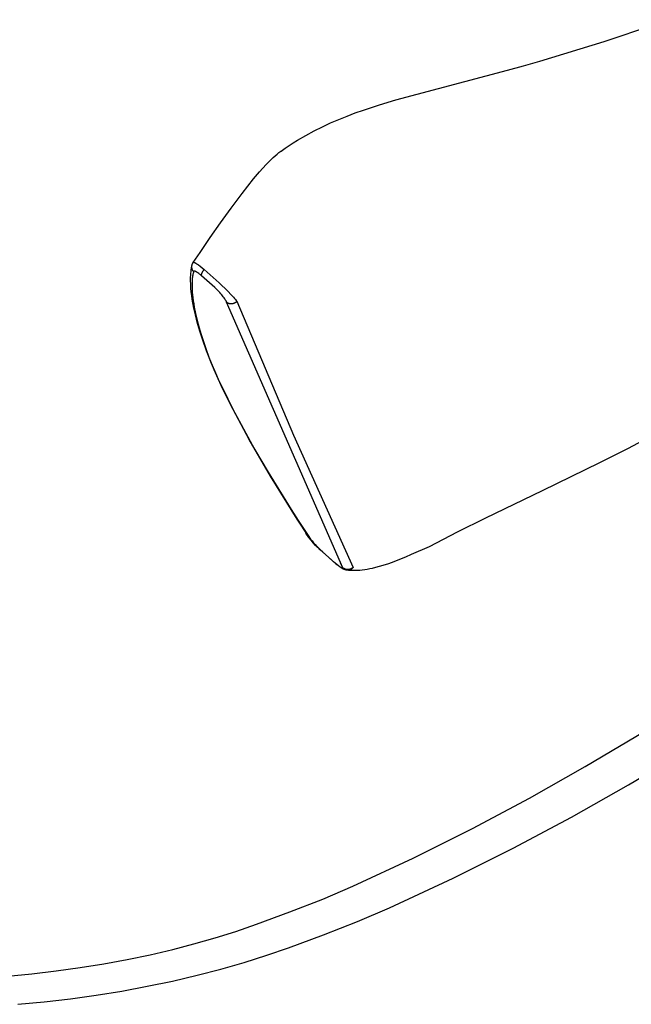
# Model space of a CAD drawing. Header units: millimetres. Extents: x 0 to 17052, y 0 to 22595.
# Tile 17 of 21: x 14074 to 14882, y 16964 to 18264. Entities that reach past the tile are written whole.
import ezdxf

# ---------------------------------------------------------------- set-up
doc = ezdxf.new("R2010")
doc.units = ezdxf.units.MM
doc.header["$MEASUREMENT"] = 0
doc.layers.add('Crea2D$visibili$linee', color=7, linetype='Continuous', true_color=0x000000)
doc.layers.add('Predefinito', color=7, linetype='Continuous', true_color=0x000000)

msp = doc.modelspace()

# ---------------------------------------------------------------- linework, layer by layer
at = {"layer": 'Crea2D$visibili$linee'}
for p, q in [((14416.4, 18088.6), (14419.1, 18090.6)), ((14402.5, 18076.1), (14405.6, 18079.2)), ((14405.6, 18079.2), (14408.9, 18082.2)), ((14408.9, 18082.2), (14411.3, 18084.4)), ((14411.3, 18084.4), (14413.9, 18086.5)), ((14413.9, 18086.5), (14416.4, 18088.6)), ((14382.9, 18053.8), (14390.9, 18063.4)), ((14390.9, 18063.4), (14395.1, 18068.2)), ((14395.1, 18068.2), (14399.5, 18072.9)), ((14399.5, 18072.9), (14402.5, 18076.1)), ((14367.7, 18034.6), (14382.9, 18053.8)), ((14353.3, 18015.2), (14367.7, 18034.6)), ((14339.2, 17995.8), (14353.3, 18015.2)), ((14325.5, 17976.4), (14339.2, 17995.8)), ((14312.1, 17956.8), (14325.5, 17976.4)), ((14303.1, 17943.7), (14312.1, 17956.8)), ((14300.2, 17931.6), (14300.5, 17934)), ((14300.5, 17934), (14300.8, 17936.5)), ((14300.8, 17936.5), (14301.3, 17939)), ((14301.3, 17939), (14301.4, 17939.4)), ((14301.3, 17938.9), (14301.4, 17939.2)), ((14301.3, 17938.5), (14301.3, 17938.9)), ((14301.3, 17938.2), (14301.3, 17938.5)), ((14301.3, 17937.9), (14301.3, 17938.2)), ((14301.3, 17937.5), (14301.3, 17937.9)), ((14301.3, 17937.2), (14301.3, 17937.5)), ((14301.3, 17936.9), (14301.3, 17937.2)), ((14301.4, 17936.6), (14301.3, 17936.9)), ((14301.4, 17939.5), (14301.5, 17939.8)), ((14301.4, 17939.2), (14301.4, 17939.5)), ((14301.4, 17936.2), (14301.4, 17936.6)), ((14301.5, 17935.9), (14301.4, 17936.2)), ((14301.5, 17939.8), (14301.6, 17940.2)), ((14301.5, 17935.6), (14301.5, 17935.9)), ((14301.6, 17935.3), (14301.5, 17935.6)), ((14301.6, 17940.2), (14301.7, 17940.6)), ((14301.7, 17934.9), (14301.6, 17935.3)), ((14301.7, 17940.6), (14301.8, 17940.9)), ((14301.8, 17934.6), (14301.7, 17934.9)), ((14301.8, 17940.9), (14301.9, 17941.3)), ((14301.9, 17934.3), (14301.8, 17934.6)), ((14301.9, 17941.3), (14302, 17941.6)), ((14302.1, 17934), (14301.9, 17934.3)), ((14302, 17941.6), (14302.2, 17942)), ((14302.2, 17933.7), (14302.1, 17934)), ((14302.2, 17942), (14302.3, 17942.3)), ((14302.3, 17933.4), (14302.2, 17933.7)), ((14302.3, 17942.3), (14302.5, 17942.7)), ((14302.5, 17933.1), (14302.3, 17933.4)), ((14302.5, 17942.7), (14302.7, 17943)), ((14302.7, 17943), (14302.9, 17943.3)), ((14302.9, 17943.3), (14303.1, 17943.6)), ((14303.1, 17943.6), (14303.1, 17943.7)), ((14303.1, 17943.7), (14303.1, 17943.7)), ((14303.1, 17943.7), (14303.1, 17943.7)), ((14303.1, 17943.7), (14303.1, 17943.7)), ((14303.1, 17943.7), (14303.1, 17943.7)), ((14303.1, 17943.7), (14303.1, 17943.7)), ((14303.1, 17943.7), (14303.1, 17943.7)), ((14303.1, 17943.7), (14303.1, 17943.7)), ((14303.1, 17943.7), (14303.2, 17943.7)), ((14303.1, 17943.6), (14303.1, 17943.6)), ((14303.1, 17943.6), (14303.1, 17943.6)), ((14303.1, 17943.6), (14303.1, 17943.6)), ((14303.1, 17943.6), (14303.1, 17943.6)), ((14303.2, 17943.7), (14303.2, 17943.8)), ((14303.2, 17943.8), (14303.2, 17943.8)), ((14303.2, 17943.8), (14303.2, 17943.8)), ((14303.2, 17943.8), (14303.3, 17943.8)), ((14303.2, 17943.7), (14303.2, 17943.7)), ((14303.2, 17943.7), (14303.2, 17943.7)), ((14303.2, 17943.7), (14303.2, 17943.7)), ((14303.2, 17943.7), (14303.2, 17943.7)), ((14303.2, 17943.7), (14303.2, 17943.7)), ((14303.2, 17943.7), (14303.2, 17943.7)), ((14303.2, 17943.7), (14303.2, 17943.7)), ((14303.2, 17943.7), (14303.2, 17943.7)), ((14303.2, 17943.7), (14303.2, 17943.7)), ((14303.2, 17943.7), (14303.2, 17943.7)), ((14303.3, 17943.8), (14303.3, 17943.8)), ((14303.3, 17943.8), (14303.3, 17943.8)), ((14303.3, 17943.8), (14303.3, 17943.8)), ((14303.3, 17943.8), (14303.3, 17943.8)), ((14303.3, 17943.8), (14303.3, 17943.8)), ((14303.3, 17943.8), (14303.3, 17943.8)), ((14303.3, 17943.8), (14303.3, 17943.8)), ((14303.3, 17943.8), (14303.3, 17943.8)), ((14303.3, 17943.8), (14303.3, 17943.8)), ((14303.3, 17943.8), (14303.4, 17943.8)), ((14303.4, 17943.8), (14303.4, 17943.8)), ((14303.4, 17943.8), (14303.4, 17943.8)), ((14303.4, 17943.8), (14303.4, 17943.8)), ((14303.4, 17943.8), (14303.4, 17943.8)), ((14303.4, 17943.8), (14303.4, 17943.8)), ((14303.4, 17943.8), (14303.5, 17943.8)), ((14303.5, 17943.8), (14303.5, 17943.8)), ((14303.5, 17943.8), (14303.5, 17943.8)), ((14303.5, 17943.8), (14303.5, 17943.8)), ((14303.5, 17943.8), (14303.6, 17943.8)), ((14303.6, 17943.8), (14303.6, 17943.8)), ((14303.6, 17943.8), (14303.6, 17943.8)), ((14303.6, 17943.8), (14303.6, 17943.8)), ((14303.6, 17943.8), (14303.7, 17943.8)), ((14303.7, 17943.8), (14303.7, 17943.8)), ((14303.7, 17943.8), (14303.8, 17943.8)), ((14303.8, 17943.8), (14303.8, 17943.8)), ((14303.8, 17943.8), (14303.9, 17943.8)), ((14303.9, 17943.8), (14303.9, 17943.8)), ((14303.9, 17943.8), (14304, 17943.8)), ((14304, 17943.8), (14304, 17943.8)), ((14304, 17943.8), (14304.1, 17943.7)), ((14304.1, 17943.7), (14304.2, 17943.7)), ((14304.2, 17943.7), (14304.2, 17943.7)), ((14304.2, 17943.7), (14304.3, 17943.7)), ((14304.3, 17943.7), (14304.5, 17943.6)), ((14304.5, 17943.6), (14304.6, 17943.5)), ((14304.6, 17943.5), (14304.8, 17943.5)), ((14304.8, 17943.5), (14305, 17943.4)), ((14305, 17943.4), (14305.2, 17943.3)), ((14305.2, 17943.3), (14305.5, 17943.2)), ((14305.5, 17943.2), (14305.8, 17943)), ((14305.8, 17943), (14306.3, 17942.7)), ((14306.3, 17942.7), (14306.7, 17942.5)), ((14306.7, 17942.5), (14307.6, 17941.9)), ((14307.6, 17941.9), (14308.7, 17941.1)), ((14308.7, 17941.1), (14309.9, 17940.3)), ((14309.9, 17940.3), (14312.1, 17938.6)), ((14312.1, 17938.6), (14314.8, 17936.5)), ((14314.8, 17936.5), (14317.5, 17934.2)), ((14316.6, 17933.1), (14317.1, 17933.7)), ((14317.1, 17933.7), (14317.5, 17934.2)), ((14317.5, 17934.2), (14337.3, 17916.8)), ((14299.7, 17924.1), (14299.8, 17926.5)), ((14299.7, 17919.8), (14299.7, 17924.1)), ((14299.8, 17926.5), (14299.9, 17929.1)), ((14299.9, 17929.1), (14300.2, 17931.6)), ((14301.8, 17921.5), (14301.7, 17919.9)), ((14301.9, 17922.8), (14301.8, 17921.5)), ((14302.1, 17924.1), (14301.9, 17922.8)), ((14302.3, 17925.4), (14302.1, 17924.1)), ((14302.5, 17926.7), (14302.3, 17925.4)), ((14302.7, 17932.9), (14302.5, 17933.1)), ((14302.7, 17927.9), (14302.5, 17926.7)), ((14302.8, 17932.6), (14302.7, 17932.9)), ((14303, 17929.1), (14302.7, 17927.9)), ((14303, 17932.3), (14302.8, 17932.6)), ((14303.2, 17932), (14303, 17932.3)), ((14303.3, 17930.3), (14303, 17929.1)), ((14303.4, 17931.8), (14303.2, 17932)), ((14303.6, 17931.5), (14303.3, 17930.3)), ((14303.6, 17931.5), (14303.4, 17931.8)), ((14303.7, 17931.6), (14303.6, 17931.6)), ((14303.6, 17931.6), (14303.6, 17931.6)), ((14303.6, 17931.6), (14303.6, 17931.6)), ((14303.6, 17931.6), (14303.6, 17931.6)), ((14303.6, 17931.6), (14303.6, 17931.5)), ((14303.6, 17931.5), (14303.6, 17931.5)), ((14303.8, 17931.8), (14303.7, 17931.8)), ((14303.7, 17931.8), (14303.7, 17931.8)), ((14303.7, 17931.8), (14303.7, 17931.8)), ((14303.7, 17931.8), (14303.7, 17931.8)), ((14303.7, 17931.8), (14303.7, 17931.7)), ((14303.7, 17931.7), (14303.7, 17931.7)), ((14303.7, 17931.7), (14303.7, 17931.7)), ((14303.7, 17931.7), (14303.7, 17931.7)), ((14303.7, 17931.7), (14303.7, 17931.7)), ((14303.7, 17931.7), (14303.7, 17931.6)), ((14303.7, 17931.6), (14303.7, 17931.6)), ((14303.9, 17931.9), (14303.8, 17931.9)), ((14303.8, 17931.9), (14303.8, 17931.9)), ((14303.8, 17931.9), (14303.8, 17931.9)), ((14303.8, 17931.9), (14303.8, 17931.9)), ((14303.8, 17931.9), (14303.8, 17931.8)), ((14303.8, 17931.8), (14303.8, 17931.8)), ((14303.8, 17931.8), (14303.8, 17931.8)), ((14304, 17932), (14303.9, 17932)), ((14303.9, 17932), (14303.9, 17932)), ((14303.9, 17932), (14303.9, 17932)), ((14303.9, 17932), (14303.9, 17932)), ((14303.9, 17932), (14303.9, 17931.9)), ((14303.9, 17931.9), (14303.9, 17931.9)), ((14303.9, 17931.9), (14303.9, 17931.9)), ((14304.1, 17932.1), (14304, 17932)), ((14304, 17932), (14304, 17932)), ((14304, 17932), (14304, 17932)), ((14304, 17932), (14304, 17932)), ((14304, 17932), (14304, 17932)), ((14304, 17932), (14304, 17932)), ((14304.2, 17932.1), (14304.1, 17932.1)), ((14304.1, 17932.1), (14304.1, 17932.1)), ((14304.1, 17932.1), (14304.1, 17932.1)), ((14304.1, 17932.1), (14304.1, 17932.1)), ((14304.1, 17932.1), (14304.1, 17932.1)), ((14304.3, 17932.1), (14304.2, 17932.1)), ((14304.2, 17932.1), (14304.2, 17932.1)), ((14304.2, 17932.1), (14304.2, 17932.1)), ((14304.2, 17932.1), (14304.2, 17932.1)), ((14304.4, 17932.1), (14304.3, 17932.1)), ((14304.3, 17932.1), (14304.3, 17932.1)), ((14304.3, 17932.1), (14304.3, 17932.1)), ((14304.3, 17932.1), (14304.3, 17932.1)), ((14304.3, 17932.1), (14304.3, 17932.1)), ((14304.5, 17932.1), (14304.4, 17932.1)), ((14304.4, 17932.1), (14304.4, 17932.1)), ((14304.6, 17932.1), (14304.5, 17932.1)), ((14304.5, 17932.1), (14304.5, 17932.1)), ((14304.7, 17932.1), (14304.6, 17932.1)), ((14304.6, 17932.1), (14304.6, 17932.1)), ((14304.6, 17932.1), (14304.6, 17932.1)), ((14304.8, 17932.1), (14304.7, 17932.1)), ((14304.9, 17932.1), (14304.8, 17932.1)), ((14304.8, 17932.1), (14304.8, 17932.1)), ((14305, 17932.1), (14304.9, 17932.1)), ((14305.1, 17932.1), (14305, 17932.1)), ((14305, 17932.1), (14305, 17932.1)), ((14305.1, 17932), (14305.1, 17932.1)), ((14305.3, 17932), (14305.1, 17932)), ((14305.4, 17932), (14305.3, 17932)), ((14305.5, 17931.9), (14305.4, 17932)), ((14305.6, 17931.9), (14305.5, 17931.9)), ((14305.8, 17931.8), (14305.6, 17931.9)), ((14305.9, 17931.8), (14305.8, 17931.8)), ((14306.1, 17931.7), (14305.9, 17931.8)), ((14306.3, 17931.6), (14306.1, 17931.7)), ((14306.6, 17931.4), (14306.3, 17931.6)), ((14306.9, 17931.3), (14306.6, 17931.4)), ((14307.3, 17931.1), (14306.9, 17931.3)), ((14307.7, 17930.8), (14307.3, 17931.1)), ((14308.1, 17930.6), (14307.7, 17930.8)), ((14308.5, 17930.3), (14308.1, 17930.6)), ((14309.4, 17929.7), (14308.5, 17930.3)), ((14310.3, 17929), (14309.4, 17929.7)), ((14311.3, 17928.3), (14310.3, 17929)), ((14312.2, 17927.5), (14311.3, 17928.3)), ((14313.2, 17926.6), (14312.2, 17927.5)), ((14314.2, 17925.7), (14313.2, 17926.6)), ((14314.1, 17927.6), (14314.2, 17927.7)), ((14314.1, 17927.5), (14314.1, 17927.6)), ((14314.1, 17927.4), (14314.1, 17927.5)), ((14314.1, 17927.2), (14314.1, 17927.4)), ((14314.1, 17927.1), (14314.1, 17927.2)), ((14314.1, 17927), (14314.1, 17927.1)), ((14314.1, 17926.9), (14314.1, 17927)), ((14314.1, 17926.8), (14314.1, 17926.9)), ((14314.1, 17926.7), (14314.1, 17926.8)), ((14314.1, 17926.6), (14314.1, 17926.7)), ((14314.1, 17926.5), (14314.1, 17926.6)), ((14314.1, 17926.4), (14314.1, 17926.5)), ((14314.1, 17926.3), (14314.1, 17926.4)), ((14314.1, 17926.2), (14314.1, 17926.3)), ((14314.2, 17926.1), (14314.1, 17926.2)), ((14314.2, 17928.1), (14314.3, 17928.4)), ((14314.2, 17928), (14314.2, 17928.1)), ((14314.2, 17927.8), (14314.2, 17928)), ((14314.2, 17927.7), (14314.2, 17927.8)), ((14314.2, 17926), (14314.2, 17926.1)), ((14314.2, 17925.9), (14314.2, 17926)), ((14314.2, 17925.8), (14314.2, 17925.9)), ((14314.2, 17925.7), (14314.2, 17925.8)), ((14331.7, 17910.3), (14314.2, 17925.7)), ((14314.3, 17928.4), (14314.4, 17928.6)), ((14314.4, 17928.6), (14314.5, 17928.9)), ((14314.5, 17928.9), (14314.6, 17929.2)), ((14314.6, 17929.2), (14314.7, 17929.5)), ((14314.7, 17929.5), (14314.8, 17929.8)), ((14314.8, 17929.8), (14314.9, 17930.1)), ((14314.9, 17930.1), (14315, 17930.4)), ((14315, 17930.4), (14315.2, 17930.7)), ((14315.2, 17930.7), (14315.3, 17931)), ((14315.3, 17931), (14315.5, 17931.3)), ((14315.5, 17931.3), (14315.7, 17931.6)), ((14315.7, 17931.6), (14315.9, 17931.9)), ((14315.9, 17931.9), (14316, 17932.2)), ((14316, 17932.2), (14316.2, 17932.5)), ((14316.2, 17932.5), (14316.6, 17933.1)), ((14299.8, 17914.8), (14299.7, 17919.8)), ((14300.1, 17909.6), (14299.8, 17914.8)), ((14300.5, 17904.7), (14300.1, 17909.6)), ((14301.6, 17918.4), (14301.5, 17915.4)), ((14301.5, 17915.4), (14301.6, 17911.9)), ((14301.7, 17919.9), (14301.6, 17918.4)), ((14301.6, 17911.9), (14301.7, 17908.3)), ((14301.7, 17908.3), (14301.9, 17904.5)), ((14333, 17909.1), (14331.7, 17910.3)), ((14334.3, 17907.8), (14333, 17909.1)), ((14335.5, 17906.5), (14334.3, 17907.8)), ((14337.3, 17916.8), (14341.1, 17913.2)), ((14341.1, 17913.2), (14345.2, 17909.2)), ((14345.2, 17909.2), (14349.3, 17905.2)), ((14301.1, 17899.7), (14300.5, 17904.7)), ((14301.8, 17894.9), (14301.1, 17899.7)), ((14302.6, 17890.1), (14301.8, 17894.9)), ((14301.9, 17904.5), (14302.2, 17900.6)), ((14302.2, 17900.6), (14302.6, 17896.7)), ((14302.6, 17896.7), (14303.1, 17892.9)), ((14336.9, 17905.1), (14335.5, 17906.5)), ((14338.2, 17903.7), (14336.9, 17905.1)), ((14339.4, 17902.3), (14338.2, 17903.7)), ((14340.7, 17900.8), (14339.4, 17902.3)), ((14341.8, 17899.5), (14340.7, 17900.8)), ((14342.8, 17898.2), (14341.8, 17899.5)), ((14343.8, 17896.8), (14342.8, 17898.2)), ((14344.8, 17895.4), (14343.8, 17896.8)), ((14345.5, 17894.3), (14344.8, 17895.4)), ((14345.9, 17893.7), (14345.5, 17894.3)), ((14349.3, 17905.2), (14352.9, 17901.4)), ((14352.9, 17901.4), (14356.5, 17897.5)), ((14356.5, 17897.5), (14357.8, 17896)), ((14357.8, 17896), (14359.1, 17894.5)), ((14359.1, 17894.5), (14360, 17893.4)), ((14304, 17883), (14302.6, 17890.1)), ((14303.1, 17892.9), (14303.7, 17888.7)), ((14303.7, 17888.7), (14304.5, 17884.5)), ((14305.9, 17874.4), (14304, 17883)), ((14304.5, 17884.5), (14306.1, 17876.1)), ((14346.2, 17893.2), (14345.9, 17893.7)), ((14346.5, 17892.7), (14346.2, 17893.2)), ((14346.7, 17892.3), (14346.5, 17892.7)), ((14347, 17891.8), (14346.7, 17892.3)), ((14347.1, 17891.6), (14347, 17891.8)), ((14347.2, 17891.3), (14347.1, 17891.6)), ((14347.2, 17891.3), (14347.3, 17891.2)), ((14500.8, 17540.2), (14347.2, 17891.3)), ((14347.3, 17891.2), (14347.5, 17891.1)), ((14347.5, 17891.1), (14347.6, 17891)), ((14347.6, 17891), (14347.8, 17890.8)), ((14347.8, 17890.8), (14348, 17890.7)), ((14348, 17890.7), (14348.2, 17890.6)), ((14348.2, 17890.6), (14348.3, 17890.5)), ((14348.3, 17890.5), (14348.5, 17890.4)), ((14348.5, 17890.4), (14348.7, 17890.3)), ((14348.7, 17890.3), (14348.9, 17890.2)), ((14348.9, 17890.2), (14349.1, 17890.1)), ((14349.1, 17890.1), (14349.3, 17890)), ((14349.3, 17890), (14349.5, 17889.9)), ((14349.5, 17889.9), (14349.7, 17889.8)), ((14349.7, 17889.8), (14349.9, 17889.8)), ((14349.9, 17889.8), (14350.2, 17889.7)), ((14350.2, 17889.7), (14350.4, 17889.6)), ((14350.4, 17889.6), (14350.6, 17889.6)), ((14350.6, 17889.6), (14350.8, 17889.5)), ((14350.8, 17889.5), (14351.1, 17889.4)), ((14351.1, 17889.4), (14351.3, 17889.4)), ((14351.3, 17889.4), (14351.5, 17889.4)), ((14351.5, 17889.4), (14351.8, 17889.3)), ((14351.8, 17889.3), (14352, 17889.3)), ((14352, 17889.3), (14352.2, 17889.3)), ((14352.2, 17889.3), (14352.5, 17889.2)), ((14352.5, 17889.2), (14352.7, 17889.2)), ((14352.7, 17889.2), (14353, 17889.2)), ((14353, 17889.2), (14353.2, 17889.2)), ((14353.2, 17889.2), (14353.5, 17889.2)), ((14353.5, 17889.2), (14353.7, 17889.2)), ((14353.7, 17889.2), (14354, 17889.2)), ((14354, 17889.2), (14354.2, 17889.2)), ((14354.2, 17889.2), (14354.5, 17889.3)), ((14354.5, 17889.3), (14354.7, 17889.3)), ((14354.7, 17889.3), (14355, 17889.3)), ((14355, 17889.3), (14355.2, 17889.4)), ((14355.2, 17889.4), (14355.4, 17889.4)), ((14355.4, 17889.4), (14355.7, 17889.5)), ((14355.7, 17889.5), (14355.9, 17889.5)), ((14355.9, 17889.5), (14356.2, 17889.6)), ((14356.2, 17889.6), (14356.4, 17889.7)), ((14356.4, 17889.7), (14356.7, 17889.7)), ((14356.7, 17889.7), (14356.9, 17889.8)), ((14356.9, 17889.8), (14357.1, 17889.9)), ((14357.1, 17889.9), (14357.4, 17890)), ((14357.4, 17890), (14357.6, 17890.1)), ((14357.6, 17890.1), (14357.8, 17890.2)), ((14357.8, 17890.2), (14358, 17890.3)), ((14358, 17890.3), (14358.2, 17890.4)), ((14358.2, 17890.4), (14358.5, 17890.5)), ((14358.5, 17890.5), (14358.7, 17890.6)), ((14358.7, 17890.6), (14358.9, 17890.7)), ((14358.9, 17890.7), (14359.1, 17890.8)), ((14359.1, 17890.8), (14359.3, 17891)), ((14359.3, 17891), (14359.5, 17891.1)), ((14359.5, 17891.1), (14359.7, 17891.2)), ((14359.7, 17891.2), (14359.8, 17891.3)), ((14359.8, 17891.3), (14360, 17891.5)), ((14360, 17893.4), (14360.4, 17892.8)), ((14360, 17891.5), (14360.2, 17891.6)), ((14360.2, 17891.6), (14360.4, 17891.7)), ((14360.4, 17892.8), (14360.9, 17892.2)), ((14360.4, 17891.7), (14360.5, 17891.9)), ((14360.5, 17891.9), (14360.7, 17892)), ((14360.7, 17892), (14360.9, 17892.2)), ((14360.9, 17892.2), (14435.5, 17715.6)), ((14308.3, 17864.8), (14305.9, 17874.4)), ((14306.1, 17876.1), (14308.3, 17866.7)), ((14308.3, 17866.7), (14310.8, 17857.4)), ((14311.8, 17852.7), (14308.3, 17864.8)), ((14310.8, 17857.4), (14313.5, 17848.2)), ((14315.2, 17842.2), (14311.8, 17852.7)), ((14313.5, 17848.2), (14316.5, 17839)), ((14320.6, 17827), (14315.2, 17842.2)), ((14316.5, 17839), (14320.1, 17828.8)), ((14320.1, 17828.8), (14323.9, 17818.6)), ((14327.1, 17810.3), (14320.6, 17827)), ((14323.9, 17818.6), (14328.1, 17808.1)), ((14332.4, 17797.9), (14327.1, 17810.3)), ((14328.1, 17808.1), (14332.5, 17797.6)), ((14330.4, 17801.6), (14331.1, 17801)), ((14341.9, 17777.2), (14332.4, 17797.9)), ((14332.5, 17797.6), (14337.6, 17786.3)), ((14337.6, 17786.3), (14342.9, 17775.1)), ((14355.7, 17749.3), (14341.9, 17777.2)), ((14342.9, 17775.1), (14355.1, 17750.5)), ((14355.1, 17750.5), (14369.4, 17723.6)), ((14376.9, 17709.9), (14355.7, 17749.3)), ((14369.4, 17723.6), (14384.3, 17696.9)), ((14435.5, 17715.6), (14514.4, 17540.8)), ((14405.1, 17661.2), (14376.9, 17709.9)), ((14896.7, 17707.8), (14877.8, 17698)), ((14384.3, 17696.9), (14402, 17666.5)), ((14877.8, 17698), (14839.9, 17678.9)), ((14839.9, 17678.9), (14802, 17660.4)), ((14402, 17666.5), (14432.4, 17617.1)), ((14440.4, 17604.5), (14405.1, 17661.2)), ((14802, 17660.4), (14764.3, 17642.1)), ((14764.3, 17642.1), (14726.7, 17624)), ((14726.7, 17624), (14689.2, 17605.7)), ((14432.4, 17617.1), (14441.7, 17602.6)), ((14456, 17581), (14440.4, 17604.5)), ((14441.7, 17602.6), (14456.7, 17580.2)), ((14689.2, 17605.7), (14652, 17587.2)), ((14452.8, 17584.7), (14451.9, 17586)), ((14453.8, 17583.3), (14452.8, 17584.7)), ((14454.9, 17581.8), (14453.8, 17583.3)), ((14652, 17587.2), (14633.5, 17577.7)), ((14456.1, 17580.2), (14454.9, 17581.8)), ((14456.1, 17580.9), (14456, 17581)), ((14456.2, 17580.7), (14456.1, 17580.9)), ((14458.8, 17576.9), (14456.1, 17580.2)), ((14456.3, 17580.6), (14456.2, 17580.7)), ((14458.9, 17577.2), (14456.2, 17580.7)), ((14456.5, 17580.4), (14456.3, 17580.6)), ((14456.6, 17580.3), (14456.5, 17580.4)), ((14456.7, 17580.2), (14456.6, 17580.3)), ((14456.7, 17580.2), (14457.5, 17579.2)), ((14457.5, 17579.2), (14458.2, 17578.2)), ((14458.2, 17578.2), (14460.1, 17575.8)), ((14461.8, 17573.4), (14458.8, 17576.9)), ((14461.7, 17573.8), (14458.9, 17577.2)), ((14460.1, 17575.8), (14462.2, 17573.4)), ((14464.7, 17570.5), (14461.7, 17573.8)), ((14464.9, 17569.9), (14461.8, 17573.4)), ((14462.2, 17573.4), (14464.3, 17571)), ((14464.3, 17571), (14466.6, 17568.6)), ((14467.7, 17567.3), (14464.7, 17570.5)), ((14468.2, 17566.6), (14464.9, 17569.9)), ((14633.5, 17577.7), (14615.1, 17568.1)), ((14466.6, 17568.6), (14468.9, 17566.2)), ((14470.9, 17564.2), (14467.7, 17567.3)), ((14471.3, 17563.5), (14468.2, 17566.6)), ((14468.9, 17566.2), (14471.3, 17563.9)), ((14474.1, 17561.2), (14470.9, 17564.2)), ((14471.3, 17563.9), (14473.7, 17561.7)), ((14474.3, 17560.7), (14471.3, 17563.5)), ((14473.7, 17561.7), (14491.7, 17545.7)), ((14490.1, 17546.9), (14474.1, 17561.2)), ((14490.1, 17546.6), (14474.3, 17560.7)), ((14591.3, 17557.7), (14583.5, 17554.4)), ((14614.9, 17568), (14591.3, 17557.7)), ((14482, 17554.1), (14482.2, 17553.7)), ((14482.2, 17553.7), (14482, 17554.1)), ((14493.3, 17544.2), (14490.1, 17546.9)), ((14491.7, 17545.7), (14493.7, 17544.1)), ((14494.9, 17542.9), (14493.3, 17544.2)), ((14493.7, 17544.1), (14494.5, 17543.5)), ((14494.5, 17543.5), (14495.3, 17542.9)), ((14500.7, 17540.3), (14497.9, 17546.6)), ((14553.6, 17543.2), (14548.9, 17541.8)), ((14561, 17545.7), (14553.6, 17543.2)), ((14568.3, 17548.3), (14561, 17545.7)), ((14575.9, 17551.3), (14568.3, 17548.3)), ((14583.5, 17554.4), (14575.9, 17551.3)), ((14495.8, 17542.2), (14494.9, 17542.9)), ((14495.3, 17542.9), (14496.1, 17542.3)), ((14496.7, 17541.5), (14495.8, 17542.2)), ((14496.1, 17542.3), (14497, 17541.7)), ((14497.6, 17540.9), (14496.7, 17541.5)), ((14497, 17541.7), (14497.7, 17541.3)), ((14498.6, 17540.2), (14497.6, 17540.9)), ((14497.7, 17541.3), (14498, 17541.1)), ((14498, 17541.1), (14498.3, 17540.9)), ((14498.3, 17540.9), (14498.6, 17540.8)), ((14498.6, 17540.8), (14498.9, 17540.6)), ((14499.6, 17539.6), (14498.6, 17540.2)), ((14498.9, 17540.6), (14499, 17540.6)), ((14499, 17540.6), (14499.2, 17540.5)), ((14499.2, 17540.5), (14499.3, 17540.4)), ((14499.3, 17540.4), (14499.5, 17540.4)), ((14499.5, 17540.4), (14499.6, 17540.3)), ((14499.6, 17540.3), (14499.7, 17540.3)), ((14500.6, 17539), (14499.6, 17539.6)), ((14499.7, 17540.3), (14499.8, 17540.3)), ((14499.8, 17540.3), (14499.9, 17540.3)), ((14499.9, 17540.3), (14499.9, 17540.2)), ((14499.9, 17540.2), (14500, 17540.2)), ((14500, 17540.2), (14500, 17540.2)), ((14500, 17540.2), (14500.1, 17540.2)), ((14500.1, 17540.2), (14500.1, 17540.2)), ((14500.1, 17540.2), (14500.2, 17540.2)), ((14500.2, 17540.2), (14500.2, 17540.2)), ((14500.2, 17540.2), (14500.3, 17540.2)), ((14500.3, 17540.2), (14500.3, 17540.2)), ((14500.3, 17540.2), (14500.3, 17540.2)), ((14500.3, 17540.2), (14500.4, 17540.2)), ((14500.4, 17540.2), (14500.4, 17540.2)), ((14500.4, 17540.2), (14500.4, 17540.2)), ((14500.4, 17540.2), (14500.4, 17540.2)), ((14500.4, 17540.2), (14500.4, 17540.2)), ((14500.4, 17540.2), (14500.5, 17540.2)), ((14500.5, 17540.2), (14500.5, 17540.2)), ((14500.5, 17540.2), (14500.5, 17540.2)), ((14500.5, 17540.2), (14500.5, 17540.2)), ((14500.5, 17540.2), (14500.5, 17540.2)), ((14500.5, 17540.2), (14500.5, 17540.2)), ((14500.5, 17540.2), (14500.6, 17540.2)), ((14500.6, 17540.2), (14500.6, 17540.2)), ((14500.6, 17540.2), (14500.6, 17540.2)), ((14500.6, 17540.2), (14500.6, 17540.2)), ((14500.6, 17540.2), (14500.6, 17540.2)), ((14500.6, 17540.2), (14500.6, 17540.2)), ((14500.6, 17540.2), (14500.6, 17540.2)), ((14500.6, 17540.2), (14500.6, 17540.2)), ((14500.6, 17540.2), (14500.7, 17540.2)), ((14501.6, 17538.5), (14500.6, 17539)), ((14500.7, 17540.3), (14500.8, 17540.4)), ((14500.8, 17540.2), (14500.7, 17540.3)), ((14500.7, 17540.2), (14500.7, 17540.3)), ((14500.7, 17540.3), (14500.7, 17540.3)), ((14500.7, 17540.3), (14500.7, 17540.3)), ((14500.7, 17540.3), (14500.7, 17540.3)), ((14500.7, 17540.3), (14500.7, 17540.3)), ((14500.7, 17540.3), (14500.7, 17540.3)), ((14500.7, 17540.3), (14500.7, 17540.3)), ((14500.7, 17540.3), (14500.7, 17540.3)), ((14500.7, 17540.3), (14500.7, 17540.3)), ((14500.7, 17540.3), (14500.7, 17540.3)), ((14500.7, 17540.3), (14500.7, 17540.3)), ((14500.7, 17540.3), (14500.7, 17540.3)), ((14500.7, 17540.3), (14500.7, 17540.3)), ((14500.7, 17540.3), (14500.7, 17540.3)), ((14500.7, 17540.3), (14500.7, 17540.3)), ((14500.7, 17540.3), (14500.7, 17540.3)), ((14500.7, 17540.3), (14500.7, 17540.3)), ((14500.7, 17540.2), (14500.7, 17540.2)), ((14500.7, 17540.2), (14500.7, 17540.2)), ((14500.7, 17540.2), (14500.7, 17540.2)), ((14500.8, 17540.4), (14500.8, 17540.4)), ((14500.8, 17540.4), (14501.2, 17540)), ((14500.8, 17540.4), (14500.8, 17540.4)), ((14500.8, 17540.4), (14500.8, 17540.3)), ((14500.8, 17540.3), (14500.9, 17540.3)), ((14500.8, 17540.3), (14500.8, 17540.3)), ((14500.8, 17540.3), (14500.8, 17540.3)), ((14500.8, 17540.3), (14500.8, 17540.2)), ((14500.8, 17540.2), (14500.8, 17540.2)), ((14500.8, 17540.2), (14500.8, 17540.1)), ((14500.8, 17540.1), (14500.8, 17540.1)), ((14500.8, 17540.1), (14500.9, 17540.1)), ((14500.9, 17540.3), (14501, 17540.2)), ((14500.9, 17540.1), (14501.1, 17539.9)), ((14501.1, 17540.1), (14501, 17540.2)), ((14501, 17540.2), (14501, 17540.2)), ((14501.2, 17540), (14501.1, 17540.1)), ((14501.1, 17539.9), (14501.3, 17539.7)), ((14501.2, 17540), (14501.2, 17540)), ((14501.2, 17539.9), (14501.3, 17539.9)), ((14501.3, 17539.9), (14501.3, 17539.9)), ((14501.3, 17539.9), (14501.4, 17539.8)), ((14501.3, 17539.7), (14501.5, 17539.6)), ((14501.4, 17539.8), (14501.4, 17539.8)), ((14501.4, 17539.8), (14501.4, 17539.8)), ((14501.4, 17539.8), (14501.5, 17539.8)), ((14501.5, 17539.7), (14501.5, 17539.8)), ((14501.5, 17539.8), (14501.5, 17539.8)), ((14501.5, 17539.7), (14501.5, 17539.7)), ((14501.5, 17539.7), (14501.5, 17539.7)), ((14501.5, 17539.6), (14501.7, 17539.4)), ((14501.6, 17539.7), (14501.6, 17539.6)), ((14501.6, 17539.7), (14501.6, 17539.7)), ((14501.6, 17539.7), (14501.6, 17539.6)), ((14501.6, 17539.6), (14501.6, 17539.6)), ((14501.6, 17539.6), (14501.7, 17539.6)), ((14502, 17538.3), (14501.6, 17538.5)), ((14501.7, 17539.6), (14501.7, 17539.6)), ((14501.7, 17539.6), (14501.7, 17539.6)), ((14501.7, 17539.6), (14501.7, 17539.6)), ((14501.8, 17539.6), (14501.7, 17539.6)), ((14501.7, 17539.6), (14501.7, 17539.6)), ((14501.7, 17539.4), (14501.9, 17539.3)), ((14501.8, 17539.5), (14501.8, 17539.6)), ((14501.8, 17539.5), (14501.8, 17539.5)), ((14501.8, 17539.5), (14501.9, 17539.5)), ((14501.8, 17539.5), (14501.8, 17539.5)), ((14501.8, 17539.5), (14501.8, 17539.5)), ((14501.8, 17539.5), (14501.8, 17539.5)), ((14501.9, 17539.5), (14501.9, 17539.5)), ((14501.9, 17539.5), (14501.9, 17539.4)), ((14501.9, 17539.4), (14501.9, 17539.4)), ((14501.9, 17539.3), (14502.2, 17539.1)), ((14502, 17539.4), (14502, 17539.4)), ((14502, 17539.4), (14502, 17539.4)), ((14502, 17539.4), (14502, 17539.4)), ((14502, 17539.4), (14502, 17539.4)), ((14502, 17539.4), (14502, 17539.3)), ((14502, 17539.3), (14502.1, 17539.3)), ((14502.4, 17538.1), (14502, 17538.3)), ((14502.1, 17539.3), (14502.1, 17539.3)), ((14502.1, 17539.3), (14502.1, 17539.3)), ((14502.1, 17539.3), (14502.1, 17539.3)), ((14502.1, 17539.3), (14502.1, 17539.3)), ((14502.1, 17539.3), (14502.2, 17539.3)), ((14502.2, 17539.3), (14502.2, 17539.2)), ((14502.2, 17539.2), (14502.2, 17539.2)), ((14502.2, 17539.2), (14502.3, 17539.2)), ((14502.2, 17539.1), (14502.4, 17539)), ((14502.3, 17539.2), (14502.4, 17539.1)), ((14502.3, 17539.2), (14502.3, 17539.2)), ((14502.3, 17539.2), (14502.3, 17539.2)), ((14502.3, 17539.2), (14502.3, 17539.2)), ((14502.3, 17539.2), (14502.3, 17539.2)), ((14502.3, 17539.2), (14502.3, 17539.2)), ((14502.4, 17539.2), (14502.3, 17539.2)), ((14502.4, 17539.1), (14502.4, 17539.1)), ((14502.4, 17539.1), (14502.5, 17539.1)), ((14502.5, 17539.1), (14502.4, 17539.1)), ((14502.4, 17539.1), (14502.4, 17539.1)), ((14502.4, 17539.1), (14502.4, 17539.1)), ((14502.4, 17539.1), (14502.4, 17539.1)), ((14502.4, 17539.1), (14502.5, 17539)), ((14502.5, 17539.1), (14502.4, 17539.1)), ((14502.4, 17539), (14502.6, 17538.9)), ((14502.9, 17538), (14502.4, 17538.1)), ((14502.5, 17539.1), (14502.5, 17539.1)), ((14502.5, 17539.1), (14502.5, 17539)), ((14502.5, 17539.1), (14502.5, 17539.1)), ((14502.5, 17539.1), (14502.5, 17539.1)), ((14502.7, 17538.9), (14502.5, 17539.1)), ((14502.5, 17539), (14502.6, 17539)), ((14502.5, 17539), (14502.6, 17539)), ((14502.6, 17539), (14502.7, 17539)), ((14502.6, 17539), (14502.6, 17539)), ((14502.6, 17539), (14502.7, 17539)), ((14502.6, 17539), (14502.6, 17539)), ((14502.6, 17538.9), (14502.9, 17538.8)), ((14502.7, 17539), (14502.7, 17539)), ((14502.7, 17539), (14502.7, 17538.9)), ((14502.7, 17538.9), (14502.7, 17538.9)), ((14502.8, 17538.9), (14502.7, 17538.9)), ((14503, 17538.8), (14502.7, 17538.9)), ((14502.9, 17538.9), (14502.8, 17538.9)), ((14502.8, 17538.9), (14502.8, 17538.9)), ((14502.8, 17538.9), (14502.8, 17538.9)), ((14502.8, 17538.9), (14502.9, 17538.8)), ((14502.8, 17538.9), (14502.9, 17538.8)), ((14502.9, 17538.8), (14502.9, 17538.9)), ((14502.9, 17538.9), (14502.9, 17538.9)), ((14503, 17538.8), (14502.9, 17538.8)), ((14502.9, 17538.8), (14502.9, 17538.8)), ((14502.9, 17538.8), (14502.9, 17538.8)), ((14503.1, 17538.7), (14502.9, 17538.8)), ((14502.9, 17538.8), (14503.1, 17538.7)), ((14503.3, 17537.8), (14502.9, 17538)), ((14503.1, 17538.8), (14503, 17538.8)), ((14503, 17538.8), (14503, 17538.8)), ((14503, 17538.8), (14503, 17538.8)), ((14503, 17538.8), (14503, 17538.8)), ((14503, 17538.8), (14503, 17538.8)), ((14503.1, 17538.8), (14503.1, 17538.8)), ((14503.2, 17538.7), (14503.1, 17538.7)), ((14503.1, 17538.7), (14503.1, 17538.7)), ((14503.1, 17538.7), (14503.1, 17538.7)), ((14503.3, 17538.6), (14503.1, 17538.7)), ((14503.1, 17538.7), (14503.4, 17538.6)), ((14503.1, 17538.7), (14503.2, 17538.7)), ((14503.3, 17538.7), (14503.2, 17538.7)), ((14503.2, 17538.7), (14503.2, 17538.7)), ((14503.2, 17538.7), (14503.2, 17538.7)), ((14503.2, 17538.7), (14503.2, 17538.7)), ((14503.2, 17538.7), (14503.2, 17538.7)), ((14503.3, 17538.6), (14503.3, 17538.7)), ((14503.3, 17538.7), (14503.3, 17538.7)), ((14503.4, 17538.6), (14503.3, 17538.6)), ((14503.3, 17538.6), (14503.3, 17538.6)), ((14503.4, 17538.6), (14503.3, 17538.6)), ((14503.7, 17537.7), (14503.3, 17537.8)), ((14503.4, 17538.6), (14503.4, 17538.6)), ((14503.4, 17538.6), (14503.4, 17538.6)), ((14503.4, 17538.6), (14503.4, 17538.6)), ((14503.4, 17538.6), (14503.4, 17538.6)), ((14503.4, 17538.6), (14503.4, 17538.6)), ((14503.5, 17538.5), (14503.5, 17538.6)), ((14503.5, 17538.6), (14503.5, 17538.6)), ((14503.5, 17538.6), (14503.5, 17538.6)), ((14503.5, 17538.5), (14503.5, 17538.5)), ((14503.5, 17538.5), (14503.5, 17538.5)), ((14503.5, 17538.5), (14503.5, 17538.5)), ((14503.6, 17538.5), (14503.5, 17538.5)), ((14503.5, 17538.5), (14503.5, 17538.5)), ((14503.6, 17538.5), (14503.5, 17538.5)), ((14503.6, 17538.5), (14503.6, 17538.5)), ((14503.6, 17538.5), (14503.6, 17538.5)), ((14503.7, 17538.5), (14503.6, 17538.5)), ((14503.6, 17538.5), (14503.6, 17538.5)), ((14503.6, 17538.5), (14503.6, 17538.5)), ((14503.6, 17538.5), (14503.6, 17538.5)), ((14503.6, 17538.5), (14503.6, 17538.5)), ((14504, 17538.3), (14503.6, 17538.5)), ((14503.6, 17538.5), (14503.8, 17538.4)), ((14503.7, 17538.4), (14503.7, 17538.5)), ((14503.7, 17538.5), (14503.7, 17538.5)), ((14503.7, 17538.5), (14503.7, 17538.5)), ((14503.7, 17538.4), (14503.8, 17538.4)), ((14503.8, 17538.4), (14503.7, 17538.4)), ((14504.2, 17537.5), (14503.7, 17537.7)), ((14503.8, 17538.4), (14503.8, 17538.4)), ((14503.8, 17538.4), (14503.8, 17538.4)), ((14503.8, 17538.4), (14503.8, 17538.4)), ((14503.9, 17538.4), (14503.8, 17538.4)), ((14503.8, 17538.4), (14503.8, 17538.4)), ((14503.8, 17538.4), (14504.1, 17538.3)), ((14503.8, 17538.4), (14503.8, 17538.4)), ((14504, 17538.4), (14503.9, 17538.4)), ((14503.9, 17538.4), (14503.9, 17538.4)), ((14504, 17538.4), (14504, 17538.3)), ((14504, 17538.4), (14504, 17538.4)), ((14504, 17538.3), (14504.1, 17538.3)), ((14504, 17538.3), (14504, 17538.3)), ((14504, 17538.3), (14504, 17538.3)), ((14504, 17538.3), (14504, 17538.3)), ((14504, 17538.3), (14504, 17538.3)), ((14504, 17538.3), (14504, 17538.3)), ((14504, 17538.3), (14504.1, 17538.3)), ((14504, 17538.3), (14504.1, 17538.3)), ((14504.2, 17538.3), (14504.1, 17538.3)), ((14504.1, 17538.3), (14504.1, 17538.3)), ((14504.1, 17538.3), (14504.2, 17538.3)), ((14504.1, 17538.3), (14504.4, 17538.2)), ((14504.2, 17538.3), (14504.2, 17538.3)), ((14504.2, 17538.3), (14504.2, 17538.3)), ((14504.2, 17538.3), (14504.2, 17538.3)), ((14504.2, 17538.3), (14504.3, 17538.3)), ((14504.6, 17537.4), (14504.2, 17537.5)), ((14504.6, 17538.2), (14504.3, 17538.3)), ((14504.4, 17538.2), (14504.3, 17538.2)), ((14504.3, 17538.2), (14504.3, 17538.2)), ((14504.3, 17538.2), (14504.6, 17538.1)), ((14504.6, 17538.2), (14504.4, 17538.2)), ((14504.4, 17538.2), (14504.4, 17538.2)), ((14504.4, 17538.2), (14504.4, 17538.2)), ((14504.4, 17538.2), (14504.6, 17538.1)), ((14504.4, 17538.2), (14504.5, 17538.1)), ((14504.6, 17538.2), (14504.6, 17538.1)), ((14505, 17538.1), (14504.6, 17538.2)), ((14504.6, 17538.1), (14504.7, 17538.1)), ((14504.6, 17538.1), (14504.6, 17538.1)), ((14504.6, 17538.1), (14504.9, 17538)), ((14504.6, 17538.1), (14504.9, 17538)), ((14505.1, 17537.3), (14504.6, 17537.4)), ((14504.7, 17538.1), (14504.7, 17538.1)), ((14504.7, 17538.1), (14504.8, 17538.1)), ((14504.9, 17538.1), (14505.1, 17538)), ((14504.9, 17538), (14505.2, 17537.9)), ((14504.9, 17538), (14505.2, 17537.9)), ((14504.9, 17538), (14505, 17537.9)), ((14505.4, 17538), (14505, 17538.1)), ((14505.1, 17538), (14505.3, 17538)), ((14505.4, 17537.9), (14505.1, 17537.9)), ((14505.5, 17537.2), (14505.1, 17537.3)), ((14505.2, 17537.9), (14505.5, 17537.8)), ((14505.2, 17537.9), (14505.4, 17537.9)), ((14505.8, 17538), (14505.4, 17538)), ((14505.4, 17537.9), (14505.4, 17537.9)), ((14505.4, 17537.9), (14505.4, 17537.9)), ((14505.5, 17537.8), (14505.6, 17537.8)), ((14505.6, 17537.8), (14505.6, 17537.8)), ((14505.6, 17537.8), (14505.7, 17537.8)), ((14505.8, 17537.2), (14505.6, 17537.2)), ((14505.7, 17537.8), (14505.7, 17537.8)), ((14505.7, 17537.8), (14505.7, 17537.8)), ((14505.7, 17537.8), (14505.8, 17537.8)), ((14506.1, 17537.9), (14505.8, 17538)), ((14505.8, 17537.8), (14505.8, 17537.8)), ((14505.8, 17537.8), (14505.9, 17537.8)), ((14505.8, 17537.8), (14506.1, 17537.7)), ((14506.1, 17537.2), (14505.8, 17537.2)), ((14505.9, 17537.8), (14505.9, 17537.8)), ((14505.9, 17537.8), (14506, 17537.8)), ((14506, 17537.8), (14506, 17537.7)), ((14506, 17537.7), (14506, 17537.7)), ((14506, 17537.7), (14506.1, 17537.7)), ((14506.5, 17537.9), (14506.1, 17537.9)), ((14506.1, 17537.7), (14506.1, 17537.7)), ((14506.1, 17537.7), (14506.2, 17537.7)), ((14506.1, 17537.7), (14506.4, 17537.7)), ((14506.4, 17537.1), (14506.1, 17537.2)), ((14506.2, 17537.7), (14506.2, 17537.7)), ((14506.2, 17537.7), (14506.3, 17537.7)), ((14506.3, 17537.7), (14506.3, 17537.7)), ((14506.3, 17537.7), (14506.3, 17537.7)), ((14506.3, 17537.7), (14506.4, 17537.7)), ((14508.3, 17536.9), (14506.3, 17537.1)), ((14506.4, 17537.7), (14506.4, 17537.7)), ((14506.4, 17537.7), (14506.5, 17537.7)), ((14506.4, 17537.7), (14506.8, 17537.6)), ((14506.7, 17537.1), (14506.4, 17537.1)), ((14506.9, 17537.9), (14506.5, 17537.9)), ((14506.5, 17537.7), (14506.5, 17537.7)), ((14506.5, 17537.7), (14506.6, 17537.7)), ((14506.6, 17537.7), (14506.6, 17537.7)), ((14506.6, 17537.7), (14506.6, 17537.7)), ((14506.6, 17537.7), (14506.7, 17537.6)), ((14506.7, 17537.6), (14506.7, 17537.6)), ((14506.7, 17537.6), (14506.8, 17537.6)), ((14507, 17537.1), (14506.7, 17537.1)), ((14506.8, 17537.6), (14506.8, 17537.6)), ((14506.8, 17537.6), (14506.9, 17537.6)), ((14506.8, 17537.6), (14507.1, 17537.6)), ((14507.3, 17537.9), (14506.9, 17537.9)), ((14506.9, 17537.6), (14506.9, 17537.6)), ((14506.9, 17537.6), (14507, 17537.6)), ((14507, 17537.6), (14507, 17537.6)), ((14507, 17537.6), (14507, 17537.6)), ((14507, 17537.6), (14507.1, 17537.6)), ((14507.3, 17537.1), (14507, 17537.1)), ((14507.1, 17537.6), (14507.1, 17537.6)), ((14507.1, 17537.6), (14507.2, 17537.6)), ((14507.1, 17537.6), (14507.4, 17537.6)), ((14507.2, 17537.6), (14507.2, 17537.6)), ((14507.2, 17537.6), (14507.3, 17537.6)), ((14507.6, 17537.9), (14507.3, 17537.9)), ((14507.3, 17537.6), (14507.3, 17537.6)), ((14507.3, 17537.6), (14507.3, 17537.6)), ((14507.3, 17537.6), (14507.4, 17537.6)), ((14507.6, 17537.1), (14507.3, 17537.1)), ((14507.4, 17537.6), (14507.4, 17537.6)), ((14507.4, 17537.6), (14507.5, 17537.6)), ((14507.4, 17537.6), (14507.8, 17537.6)), ((14507.5, 17537.6), (14507.5, 17537.6)), ((14507.5, 17537.6), (14507.6, 17537.6)), ((14508, 17537.9), (14507.6, 17537.9)), ((14507.6, 17537.6), (14507.6, 17537.6)), ((14507.6, 17537.6), (14507.6, 17537.6)), ((14507.6, 17537.6), (14507.7, 17537.6)), ((14507.9, 17537.2), (14507.6, 17537.1)), ((14507.7, 17537.6), (14507.7, 17537.6)), ((14507.7, 17537.6), (14507.8, 17537.6)), ((14507.8, 17537.6), (14507.8, 17537.6)), ((14507.8, 17537.6), (14507.9, 17537.6)), ((14507.8, 17537.6), (14508.1, 17537.6)), ((14507.9, 17537.6), (14507.9, 17537.6)), ((14507.9, 17537.6), (14507.9, 17537.6)), ((14507.9, 17537.6), (14508, 17537.6)), ((14508.2, 17537.2), (14507.9, 17537.2)), ((14508.4, 17538), (14508, 17537.9)), ((14508, 17537.6), (14508, 17537.6)), ((14508, 17537.6), (14508.1, 17537.6)), ((14508.1, 17537.6), (14508.1, 17537.6)), ((14508.1, 17537.6), (14508.2, 17537.6)), ((14508.1, 17537.6), (14508.4, 17537.6)), ((14508.2, 17537.6), (14508.2, 17537.6)), ((14508.2, 17537.6), (14508.3, 17537.6)), ((14508.5, 17537.3), (14508.2, 17537.2)), ((14508.3, 17537.6), (14508.3, 17537.6)), ((14508.3, 17537.6), (14508.3, 17537.6)), ((14508.3, 17537.6), (14508.4, 17537.6)), ((14510.3, 17536.7), (14508.3, 17536.9)), ((14508.8, 17538), (14508.4, 17538)), ((14508.4, 17537.6), (14508.4, 17537.6)), ((14508.4, 17537.6), (14508.5, 17537.6)), ((14508.4, 17537.6), (14508.8, 17537.6)), ((14508.5, 17537.6), (14508.5, 17537.6)), ((14508.5, 17537.6), (14508.5, 17537.6)), ((14508.5, 17537.6), (14508.6, 17537.6)), ((14508.7, 17537.3), (14508.5, 17537.3)), ((14508.6, 17537.6), (14508.6, 17537.6)), ((14508.6, 17537.6), (14508.7, 17537.6)), ((14508.7, 17537.6), (14508.7, 17537.6)), ((14508.7, 17537.6), (14508.8, 17537.6)), ((14509, 17537.4), (14508.7, 17537.3)), ((14509.1, 17538.1), (14508.8, 17538)), ((14508.8, 17537.6), (14509.1, 17537.7)), ((14508.8, 17537.6), (14508.8, 17537.6)), ((14508.8, 17537.6), (14508.8, 17537.6)), ((14508.8, 17537.6), (14508.9, 17537.6)), ((14508.9, 17537.6), (14508.9, 17537.7)), ((14508.9, 17537.7), (14509, 17537.7)), ((14509, 17537.7), (14509, 17537.7)), ((14509, 17537.7), (14509.1, 17537.7)), ((14509.3, 17537.5), (14509, 17537.4)), ((14509.5, 17538.2), (14509.1, 17538.1)), ((14509.1, 17537.7), (14509.1, 17537.7)), ((14509.1, 17537.7), (14509.1, 17537.7)), ((14509.1, 17537.7), (14509.2, 17537.7)), ((14509.1, 17537.7), (14509.4, 17537.7)), ((14509.2, 17537.7), (14509.2, 17537.7)), ((14509.2, 17537.7), (14509.3, 17537.7)), ((14509.3, 17537.7), (14509.3, 17537.7)), ((14509.3, 17537.7), (14509.4, 17537.7)), ((14509.6, 17537.5), (14509.3, 17537.5)), ((14509.4, 17537.7), (14509.8, 17537.8)), ((14509.4, 17537.7), (14509.4, 17537.7)), ((14509.4, 17537.7), (14509.4, 17537.7)), ((14509.4, 17537.7), (14509.5, 17537.7)), ((14509.9, 17538.3), (14509.5, 17538.2)), ((14509.5, 17537.7), (14509.5, 17537.7)), ((14509.5, 17537.7), (14509.6, 17537.7)), ((14509.6, 17537.7), (14509.6, 17537.8)), ((14509.6, 17537.8), (14509.7, 17537.8)), ((14509.6, 17537.7), (14509.6, 17537.7)), ((14509.9, 17537.6), (14509.6, 17537.5)), ((14509.7, 17537.8), (14509.7, 17537.8)), ((14509.7, 17537.8), (14509.8, 17537.8)), ((14509.8, 17537.8), (14509.8, 17537.8)), ((14509.8, 17537.8), (14509.8, 17537.8)), ((14509.8, 17537.8), (14509.9, 17537.8)), ((14509.8, 17537.8), (14510.1, 17537.8)), ((14510.2, 17538.4), (14509.9, 17538.3)), ((14509.9, 17537.8), (14509.9, 17537.8)), ((14509.9, 17537.8), (14510, 17537.8)), ((14510.2, 17537.7), (14509.9, 17537.6)), ((14510, 17537.8), (14510, 17537.8)), ((14510, 17537.8), (14510, 17537.8)), ((14510, 17537.8), (14510.1, 17537.8)), ((14510.1, 17537.8), (14510.1, 17537.9)), ((14510.1, 17537.9), (14510.2, 17537.9)), ((14510.1, 17537.8), (14510.4, 17537.9)), ((14510.6, 17538.5), (14510.2, 17538.4)), ((14510.4, 17537.9), (14510.2, 17537.7)), ((14510.2, 17537.9), (14510.2, 17537.9)), ((14510.2, 17537.9), (14510.3, 17537.9)), ((14510.3, 17537.9), (14510.3, 17537.9)), ((14510.3, 17537.9), (14510.3, 17537.9)), ((14510.3, 17537.9), (14510.4, 17537.9)), ((14512.3, 17536.6), (14510.3, 17536.7)), ((14510.7, 17538), (14510.4, 17537.9)), ((14510.4, 17537.9), (14510.7, 17538)), ((14510.4, 17537.9), (14510.4, 17537.9)), ((14510.4, 17537.9), (14510.4, 17537.9)), ((14510.4, 17537.9), (14510.5, 17537.9)), ((14510.5, 17537.9), (14510.5, 17538)), ((14510.5, 17538), (14510.6, 17538)), ((14510.9, 17538.6), (14510.6, 17538.5)), ((14510.6, 17538), (14510.6, 17538)), ((14510.6, 17538), (14510.6, 17538)), ((14510.6, 17538), (14510.7, 17538)), ((14510.7, 17538), (14510.7, 17538)), ((14510.7, 17538), (14510.8, 17538)), ((14510.8, 17538), (14510.7, 17538)), ((14510.8, 17538), (14510.8, 17538.1)), ((14510.8, 17538.1), (14510.9, 17538.1)), ((14510.8, 17538), (14510.8, 17538)), ((14511.3, 17538.8), (14510.9, 17538.6)), ((14510.9, 17538.1), (14511.2, 17538.2)), ((14511.2, 17538.2), (14511.5, 17538.3)), ((14511.6, 17538.9), (14511.3, 17538.8)), ((14511.5, 17538.3), (14511.7, 17538.5)), ((14512, 17539.1), (14511.6, 17538.9)), ((14511.7, 17538.5), (14512, 17538.7)), ((14512.3, 17539.3), (14512, 17539.1)), ((14512, 17538.7), (14512.3, 17538.8)), ((14512.6, 17539.4), (14512.3, 17539.3)), ((14512.3, 17538.8), (14512.6, 17539)), ((14514.4, 17536.5), (14512.3, 17536.6)), ((14512.9, 17539.6), (14512.6, 17539.4)), ((14512.6, 17539), (14512.8, 17539.2)), ((14512.8, 17539.2), (14513.1, 17539.4)), ((14513.3, 17539.8), (14512.9, 17539.6)), ((14513.1, 17539.4), (14513.3, 17539.6)), ((14513.6, 17540.1), (14513.3, 17539.8)), ((14513.3, 17539.6), (14513.6, 17539.8)), ((14513.9, 17540.3), (14513.6, 17540.1)), ((14513.6, 17539.8), (14513.8, 17540.1)), ((14513.8, 17540.1), (14514, 17540.3)), ((14514.2, 17540.5), (14513.9, 17540.3)), ((14514, 17540.3), (14514.2, 17540.5)), ((14514.2, 17540.5), (14514.4, 17540.8)), ((14514.4, 17540.8), (14514.2, 17540.5)), ((14517.4, 17536.5), (14514.4, 17536.5)), ((14520.4, 17536.6), (14517.4, 17536.5)), ((14523.4, 17536.8), (14520.4, 17536.6)), ((14526.4, 17537.1), (14523.4, 17536.8)), ((14529.7, 17537.6), (14526.4, 17537.1)), ((14533, 17538.1), (14529.7, 17537.6)), ((14536.3, 17538.7), (14533, 17538.1)), ((14539.5, 17539.4), (14536.3, 17538.7)), ((14544.2, 17540.5), (14539.5, 17539.4)), ((14548.9, 17541.8), (14544.2, 17540.5)), ((14821.2, 17277.6), (15031.5, 17403.2)), ((14878.3, 17253.5), (15090.5, 17380.3)), ((14747.6, 17236.2), (14821.2, 17277.6)), ((14803, 17211.1), (14878.3, 17253.5)), ((14672.2, 17195.9), (14747.6, 17236.2)), ((14725.8, 17169.9), (14803, 17211.1)), ((14593.7, 17156.6), (14672.2, 17195.9)), ((14646.6, 17130.2), (14725.8, 17169.9)), ((14514.1, 17119.7), (14593.7, 17156.6)), ((14562.5, 17091.2), (14646.6, 17130.2)), ((14474.3, 17102.5), (14514.1, 17119.7)), ((14431, 17085.7), (14474.3, 17102.5)), ((14520, 17072.9), (14562.5, 17091.2)), ((14386.9, 17069.4), (14431, 17085.7)), ((14359.5, 17060.1), (14386.9, 17069.4)), ((14475.1, 17055.4), (14520, 17072.9)), ((14304.1, 17043.5), (14331.9, 17051.5)), ((14331.9, 17051.5), (14359.5, 17060.1)), ((14428.9, 17038.3), (14475.1, 17055.4)), ((14246.2, 17029.2), (14276.1, 17036.2)), ((14276.1, 17036.2), (14304.1, 17043.5)), ((14400.2, 17028.5), (14428.9, 17038.3)), ((14215.7, 17022.9), (14246.2, 17029.2)), ((14370.3, 17019.1), (14400.2, 17028.5)), ((14121.9, 17007.8), (14153.5, 17012.2)), ((14153.5, 17012.2), (14184.8, 17017.2)), ((14184.8, 17017.2), (14215.7, 17022.9)), ((14308.2, 17002.1), (14339.6, 17010.3)), ((14339.6, 17010.3), (14370.3, 17019.1)), ((14057.8, 17001), (14090, 17004.1)), ((14090, 17004.1), (14121.9, 17007.8)), ((14275.5, 16994.4), (14308.2, 17002.1)), ((14208.8, 16981.3), (14242.3, 16987.5)), ((14242.3, 16987.5), (14275.5, 16994.4)), ((14106.2, 16967.1), (14140.7, 16971.1)), ((14140.7, 16971.1), (14174.9, 16975.9)), ((14174.9, 16975.9), (14208.8, 16981.3)), ((14071.4, 16963.7), (14106.2, 16967.1))]:
    msp.add_line(p, q, dxfattribs=at)
at = {"layer": 'Predefinito'}
for p, q in [((14846.3, 18235.2), (14932, 18264.2)), ((14761, 18209.3), (14846.3, 18235.2)), ((14739.6, 18203.1), (14761, 18209.3)), ((14570.7, 18158.4), (14718.4, 18197.3)), ((14718.4, 18197.3), (14739.6, 18203.1)), ((14549.5, 18151.9), (14570.7, 18158.4)), ((14517.3, 18141), (14528.1, 18144.8)), ((14528.1, 18144.8), (14549.5, 18151.9)), ((14484.7, 18127.8), (14495.6, 18132.5)), ((14495.6, 18132.5), (14506.5, 18136.9)), ((14506.5, 18136.9), (14517.3, 18141)), ((14451.8, 18111.3), (14462.8, 18117.3)), ((14462.8, 18117.3), (14473.8, 18122.8)), ((14473.8, 18122.8), (14484.7, 18127.8)), ((14435.4, 18101.5), (14440.9, 18104.9)), ((14440.9, 18104.9), (14451.8, 18111.3)), ((14419.2, 18090.7), (14424.6, 18094.4)), ((14424.6, 18094.4), (14429.9, 18098)), ((14429.9, 18098), (14435.4, 18101.5))]:
    msp.add_line(p, q, dxfattribs=at)

doc.saveas('drawing.dxf')
